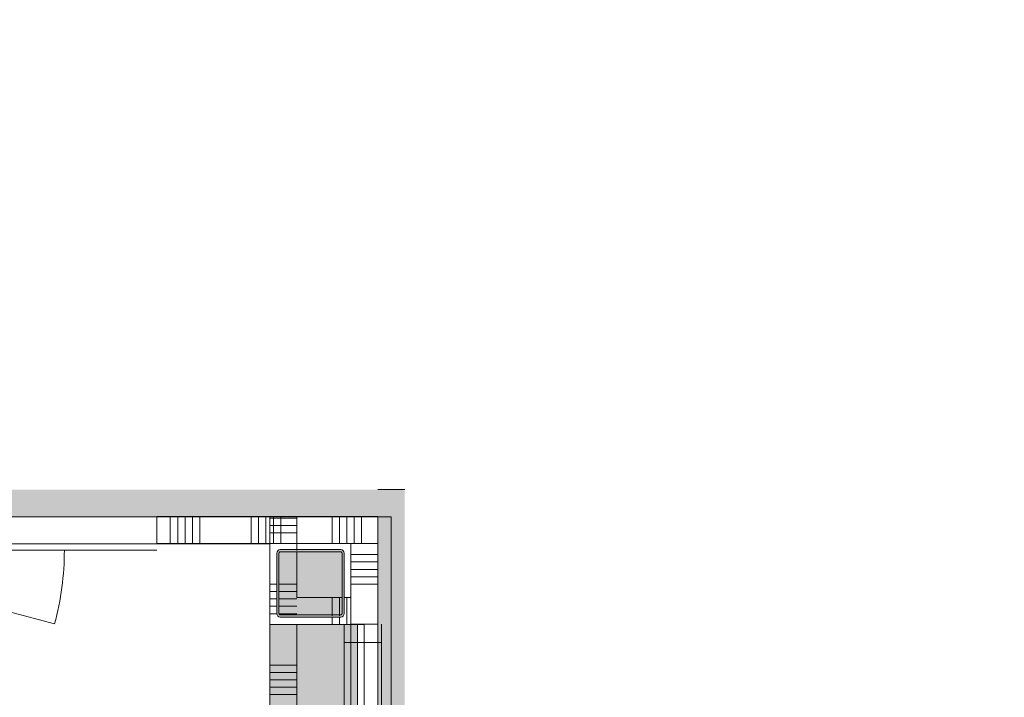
# Model space of a CAD drawing. Header units: millimetres. Extents: x -850 to 154668, y -24973 to 71030.
# Tile 35 of 212: x 60531 to 64185, y 8280 to 10794. Entities that reach past the tile are written whole.
import ezdxf

# ---------------------------------------------------------------- set-up
doc = ezdxf.new("R2010")
doc.units = ezdxf.units.MM
doc.header["$MEASUREMENT"] = 0
for name, color, linetype in [('Info Wandafwerking aanduiding', 7, 'Continuous'), ('Info Wandafwerking aanduiding Doorsnede-arcering', 7, 'Continuous'), ('New_22 NC Binnenwanden', 7, 'Continuous'), ('New_22 NC Binnenwanden Afdek-arcering', 7, 'Continuous'), ('New_22 NC Binnenwanden Deuren', 7, 'Continuous'), ('New_22 NC Binnenwanden Doorsnede-arcering', 7, 'Continuous'), ('New_22 NC Binnenwanden Laagscheidingslijnen', 7, 'Continuous'), ('New_22 NC Binnenwanden Ramen', 7, 'Continuous'), ('New_Z Ruimtefuncties Zone omranding', 7, 'Continuous'), ('S-COLS-____-OTLN.RVT S', 7, 'Continuous'), ('S-COLS-____-OTLN.RVT S 2D arcering', 7, 'Continuous')]:
    doc.layers.add(name, color=color, linetype=linetype)

# ---------------------------------------------------------------- blocks, each defined once
blk = doc.blocks.new('*X185')
at = {"layer": 'New_22 NC Binnenwanden Doorsnede-arcering', "color": 254, "linetype": 'Continuous', "lineweight": 0, "true_color": 0xe9ebeb}
for p, q in [((61560, 8945.1), (61460, 8945.1)), ((61560, 8917.7), (61460, 8917.7)), ((61560, 8890.3), (61460, 8890.3)), ((61485, 8700), (61460, 8700)), ((61485, 8672.6), (61460, 8672.6)), ((61485, 8645.1), (61460, 8645.1)), ((61485, 8617.7), (61460, 8617.7)), ((61485.3, 8590.3), (61460, 8590.3)), ((61560, 8400), (61460, 8400)), ((61560, 8372.6), (61460, 8372.6)), ((61560, 8345.1), (61460, 8345.1)), ((61560, 8317.7), (61460, 8317.7)), ((61560, 8290.3), (61460, 8290.3)), ((61560, 8100), (61460, 8100)), ((61560, 8072.6), (61460, 8072.6)), ((61560, 8045.1), (61460, 8045.1)), ((61560, 8017.7), (61460, 8017.7)), ((61560, 7990.3), (61460, 7990.3)), ((61560, 7800), (61460, 7800)), ((61560, 7772.6), (61460, 7772.6)), ((61560, 7745.1), (61460, 7745.1)), ((61560, 7717.7), (61460, 7717.7)), ((61560, 7690.3), (61460, 7690.3)), ((61560, 7500), (61460, 7500)), ((61560, 7472.6), (61460, 7472.6)), ((61560, 7445.1), (61460, 7445.1)), ((61560, 7417.7), (61460, 7417.7)), ((61560, 7390.3), (61460, 7390.3))]:
    blk.add_line(p, q, dxfattribs=at)
blk = doc.blocks.new('*X186')
at = {"layer": 'New_22 NC Binnenwanden Doorsnede-arcering', "color": 254, "linetype": 'Continuous', "lineweight": 0, "true_color": 0xe9ebeb}
for p, q in [((61560, 8700), (61493, 8700)), ((61560, 8672.6), (61493, 8672.6)), ((61560, 8645.1), (61493, 8645.1)), ((61560, 8617.7), (61493, 8617.7)), ((61560, 8590.3), (61493.3, 8590.3))]:
    blk.add_line(p, q, dxfattribs=at)
blk = doc.blocks.new('Wall_33_2', base_point=(61460, 1575))
at = {"layer": 'New_22 NC Binnenwanden', "color": 8, "linetype": 'Continuous', "lineweight": 0, "true_color": 0x778488, "flags": 128}
for points in [[(61460, 8950), (61560, 8950)], [(61460, 8950), (61460, 7379.2)], [(61560, 8825), (61560, 8950)], [(61560, 8650), (61560, 8817)], [(61560, 7850), (61560, 8550)]]:
    blk.add_lwpolyline(points, dxfattribs=at)
at = {"layer": 'New_22 NC Binnenwanden', "color": 8, "lineweight": 0, "true_color": 0x778488}
for name in ['*X185', '*X186']:
    blk.add_blockref(name, (0, 0), dxfattribs=at)
blk = doc.blocks.new('*X223')
at = {"layer": 'New_22 NC Binnenwanden Doorsnede-arcering', "color": 254, "linetype": 'Continuous', "lineweight": 0, "true_color": 0xe9ebeb}
for p, q in [((59590.3, 8916), (59590.3, 8950.8)), ((59590.3, 8850.8), (59590.3, 8916)), ((59617.7, 8916), (59617.7, 8950.8)), ((59617.7, 8850.8), (59617.7, 8916))]:
    blk.add_line(p, q, dxfattribs=at)
blk = doc.blocks.new('*X224')
at = {"layer": 'New_22 NC Binnenwanden Doorsnede-arcering', "color": 254, "linetype": 'Continuous', "lineweight": 0, "true_color": 0xe9ebeb}
for p, q in [((61090.3, 8916), (61090.3, 8950.8)), ((61090.3, 8850.8), (61090.3, 8916)), ((61117.7, 8916), (61117.7, 8950.8)), ((61117.7, 8850.8), (61117.7, 8916)), ((61145.1, 8916), (61145.1, 8950.8)), ((61145.1, 8850.8), (61145.1, 8916)), ((61172.6, 8916), (61172.6, 8950.8)), ((61172.6, 8850.8), (61172.6, 8916)), ((61200, 8916), (61200, 8950.8)), ((61200, 8850.8), (61200, 8916)), ((61390.3, 8916), (61390.3, 8950.8)), ((61390.3, 8850.8), (61390.3, 8916)), ((61417.7, 8916), (61417.7, 8950.8)), ((61417.7, 8850.8), (61417.7, 8916)), ((61445.1, 8916), (61445.1, 8950.8)), ((61445.1, 8850.8), (61445.1, 8916)), ((61472.6, 8916), (61472.6, 8950.8)), ((61472.6, 8850.8), (61472.6, 8916)), ((61500, 8916), (61500, 8950.8)), ((61500, 8850.8), (61500, 8916)), ((61690.3, 8916), (61690.3, 8950.8)), ((61690.3, 8850.8), (61690.3, 8916)), ((61717.7, 8916), (61717.7, 8950.8)), ((61717.7, 8850.8), (61717.7, 8916)), ((61745.1, 8916), (61745.1, 8950.8)), ((61745.1, 8850.8), (61745.1, 8916)), ((61772.6, 8916), (61772.6, 8950.8)), ((61772.6, 8863.4), (61772.6, 8916)), ((61800, 8916), (61800, 8950.8)), ((61800, 8890.8), (61800, 8916))]:
    blk.add_line(p, q, dxfattribs=at)
blk = doc.blocks.new('D1 zl1-b 22')
at = {"layer": 'New_22 NC Binnenwanden Deuren', "color": 1, "linetype": 'Continuous', "lineweight": 0}
for p, q in [((700, 0), (-321, 273.6)), ((-700, 0), (-357, 0)), ((700, 0), (-357, 0))]:
    blk.add_line(p, q, dxfattribs=at)
at = {"layer": 'New_22 NC Binnenwanden Deuren', "color": 7, "linetype": 'Continuous', "lineweight": 0}
for p, q in [((-700, -125), (-700, -25)), ((-700, -125), (-700, -25)), ((700, -125), (700, -25)), ((700, -125), (700, -25))]:
    blk.add_line(p, q, dxfattribs=at)
at = {"layer": 'New_22 NC Binnenwanden Deuren', "color": 1, "linetype": 'Continuous', "lineweight": 0}
blk.add_arc((700, 0), 1057, 165, 180, dxfattribs=at)
blk = doc.blocks.new('*X226')
at = {"layer": 'New_22 NC Binnenwanden Doorsnede-arcering', "color": 254, "linetype": 'Continuous', "lineweight": 0, "true_color": 0xe9ebeb}
for p, q in [((61800, 8850.8), (61800, 8890.8)), ((61772.6, 8850.8), (61772.6, 8863.4))]:
    blk.add_line(p, q, dxfattribs=at)
blk = doc.blocks.new('Wall_42_2', base_point=(59590.2, 8950.8))
at = {"layer": 'New_22 NC Binnenwanden', "color": 8, "linetype": 'Continuous', "lineweight": 0, "true_color": 0x778488}
for p, q in [((59640.2, 8950.8), (59640.2, 8850.8)), ((61040.2, 8950.8), (61040.2, 8850.8))]:
    blk.add_line(p, q, dxfattribs=at)
at = {"layer": 'New_22 NC Binnenwanden', "color": 8, "linetype": 'Continuous', "lineweight": 0, "true_color": 0x778488, "flags": 128}
for points in [[(59640.2, 8950.8), (59590.2, 8950.8)], [(59590.2, 8950.8), (59590.2, 8850.8)], [(61860, 8950.8), (61040.2, 8950.8)], [(61860, 8950.8), (61860, 8850.8)], [(59590.2, 8850.8), (59640.2, 8850.8)], [(61040.2, 8850.8), (61760, 8850.8)]]:
    blk.add_lwpolyline(points, dxfattribs=at)
at = {"layer": 'New_22 NC Binnenwanden Laagscheidingslijnen', "color": 8, "linetype": 'Continuous', "lineweight": 0, "true_color": 0x778488}
blk.add_line((61760, 8850.8), (61860, 8850.8), dxfattribs=at)
at = {"layer": 'New_22 NC Binnenwanden', "color": 8, "lineweight": 0, "true_color": 0x778488}
for name in ['*X223', '*X224', '*X226']:
    blk.add_blockref(name, (0, 0), dxfattribs=at)
at = {"layer": 'New_22 NC Binnenwanden Deuren', "color": 1, "linetype": 'Continuous', "lineweight": 0, "zscale": 1000, "rotation": 179.99999993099}
blk.add_blockref('D1 zl1-b 22', (60340.2, 8825.8), dxfattribs=at)
blk = doc.blocks.new('Slab_14_2', base_point=(61560, 7850))
at = {"layer": 'New_22 NC Binnenwanden', "color": 1, "linetype": 'Continuous', "lineweight": 0, "flags": 128}
blk.add_lwpolyline([(61560, 7850), (61810, 7850), (61810, 8550), (61560, 8550)], close=True, dxfattribs=at)
blk = doc.blocks.new('Slab_15_2', base_point=(61460, 7850))
at = {"layer": 'New_22 NC Binnenwanden Afdek-arcering', "linetype": 'Continuous', "lineweight": 0, "true_color": 0xffffff}
blk.add_hatch(color=7, dxfattribs=at).paths.add_polyline_path([(61460, 7850), (61785, 7850), (61785, 8550), (61460, 8550)])
at = {"layer": 'New_22 NC Binnenwanden', "color": 1, "linetype": 'Continuous', "lineweight": 0, "flags": 128}
blk.add_lwpolyline([(61460, 7850), (61785, 7850), (61785, 8550), (61460, 8550)], close=True, dxfattribs=at)
blk = doc.blocks.new('*X1276')
at = {"layer": 'New_22 NC Binnenwanden Doorsnede-arcering', "color": 254, "linetype": 'Continuous', "lineweight": 0, "true_color": 0xe9ebeb}
for p, q in [((61690.3, 8583), (61690.3, 8650)), ((61717.7, 8583), (61717.7, 8650))]:
    blk.add_line(p, q, dxfattribs=at)
blk = doc.blocks.new('*X1277')
at = {"layer": 'New_22 NC Binnenwanden Doorsnede-arcering', "color": 254, "linetype": 'Continuous', "lineweight": 0, "true_color": 0xe9ebeb}
for p, q in [((61745.1, 8559.3), (61745.1, 8650)), ((61690.3, 8559.3), (61690.3, 8575)), ((61690.3, 8550), (61690.3, 8559.3)), ((61717.7, 8559.3), (61717.7, 8575)), ((61717.7, 8550), (61717.7, 8559.3)), ((61745.1, 8550), (61745.1, 8559.3))]:
    blk.add_line(p, q, dxfattribs=at)
blk = doc.blocks.new('Wall_183_2', base_point=(61460, 8650))
at = {"layer": 'New_22 NC Binnenwanden', "color": 8, "linetype": 'Continuous', "lineweight": 0, "true_color": 0x778488, "flags": 128}
for points in [[(61727, 8650), (61560, 8650)], [(61760, 8650), (61735, 8650)], [(61760, 8650), (61760, 8550)], [(61560, 8550), (61760, 8550)]]:
    blk.add_lwpolyline(points, dxfattribs=at)
at = {"layer": 'New_22 NC Binnenwanden', "color": 8, "lineweight": 0, "true_color": 0x778488}
for name in ['*X1276', '*X1277']:
    blk.add_blockref(name, (0, 0), dxfattribs=at)
blk = doc.blocks.new('Wall_370_2', base_point=(61860, 2002.4))
at = {"layer": 'Info Wandafwerking aanduiding Doorsnede-arcering', "linetype": 'Continuous', "lineweight": 0}
for points in [[(61860, 8950.8), (61960, 8950.8), (61960, 9050.8)], [(61860, 9050.8), (61860, 8950.8), (61960, 9050.8)], [(61860, 8950.8), (61860, 2002.4), (61960, 2002.4), (61960, 8950.8)]]:
    blk.add_hatch(color=1, dxfattribs=at).paths.add_polyline_path(points)
at = {"layer": 'Info Wandafwerking aanduiding', "color": 9, "linetype": 'Continuous', "lineweight": 0, "flags": 128}
blk.add_lwpolyline([(61960, 9050.8), (61860, 9050.8)], dxfattribs=at)
blk = doc.blocks.new('Wall_371_2', base_point=(61860, 8950.8))
at = {"layer": 'Info Wandafwerking aanduiding Doorsnede-arcering', "linetype": 'Continuous', "lineweight": 0}
for points in [[(59690.2, 9050.8), (59590.2, 8950.8), (59690.2, 8950.8)], [(59590.2, 9050.8), (59590.2, 8950.8), (59690.2, 9050.8)], [(61860, 9050.8), (59690.2, 9050.8), (59690.2, 8950.8), (61860, 8950.8)]]:
    blk.add_hatch(color=1, dxfattribs=at).paths.add_polyline_path(points)
at = {"layer": 'Info Wandafwerking aanduiding', "color": 9, "linetype": 'Continuous', "lineweight": 0, "flags": 128}
blk.add_lwpolyline([(59590.2, 8950.8), (59590.2, 9050.8)], dxfattribs=at)
blk = doc.blocks.new('Column 269[109]_2', base_point=(0.5, 3))
at = {"layer": 'S-COLS-____-OTLN.RVT S 2D arcering', "linetype": 'Continuous', "lineweight": 0, "true_color": 0x778488}
h = blk.add_hatch(color=8, dxfattribs=at)
h.paths.add_polyline_path([(61485.5, 8591), (61486.5, 8586), (61489.3, 8581.8), (61493.5, 8578.9), (61498.5, 8578), (61722.5, 8578), (61727.5, 8578.9), (61731.7, 8581.8), (61734.5, 8586), (61735.5, 8591), (61735.5, 8815), (61734.5, 8819.9), (61731.7, 8824.1), (61727.5, 8827), (61722.5, 8828), (61498.5, 8828), (61493.5, 8827), (61489.3, 8824.1), (61486.5, 8819.9), (61485.5, 8815)])
h.paths.add_polyline_path([(61722.5, 8586), (61498.5, 8586), (61496.6, 8586.3), (61495, 8587.4), (61493.9, 8589), (61493.5, 8591), (61493.5, 8815), (61493.9, 8816.9), (61495, 8818.5), (61496.6, 8819.6), (61498.5, 8820), (61722.5, 8820), (61724.4, 8819.6), (61726.1, 8818.5), (61727.1, 8816.9), (61727.5, 8815), (61727.5, 8591), (61727.1, 8589), (61726.1, 8587.4), (61724.4, 8586.3)], flags=0)
blk.add_hatch(color=8, dxfattribs=at).paths.add_polyline_path([(61722.5, 8820), (61498.5, 8820), (61496.6, 8819.6), (61495, 8818.5), (61493.9, 8816.9), (61493.5, 8815), (61493.5, 8591), (61493.9, 8589), (61495, 8587.4), (61496.6, 8586.3), (61498.5, 8586), (61722.5, 8586), (61724.4, 8586.3), (61726.1, 8587.4), (61727.1, 8589), (61727.5, 8591), (61727.5, 8815), (61727.1, 8816.9), (61726.1, 8818.5), (61724.4, 8819.6)])
at = {"layer": 'S-COLS-____-OTLN.RVT S', "color": 1, "linetype": 'Continuous', "lineweight": 0}
for p, q in [((61486.5, 8819.9), (61485.5, 8815)), ((61485.5, 8815), (61485.5, 8591)), ((61489.3, 8824.1), (61486.5, 8819.9)), ((61493.5, 8827), (61489.3, 8824.1)), ((61498.5, 8828), (61493.5, 8827)), ((61493.5, 8815), (61493.9, 8816.9)), ((61493.5, 8591), (61493.5, 8815)), ((61493.9, 8816.9), (61495, 8818.5)), ((61495, 8818.5), (61496.6, 8819.6)), ((61496.6, 8819.6), (61498.5, 8820)), ((61722.5, 8828), (61498.5, 8828)), ((61498.5, 8820), (61722.5, 8820)), ((61727.5, 8827), (61722.5, 8828)), ((61722.5, 8820), (61724.4, 8819.6)), ((61724.4, 8819.6), (61726.1, 8818.5)), ((61726.1, 8818.5), (61727.1, 8816.9)), ((61727.1, 8816.9), (61727.5, 8815)), ((61731.7, 8824.1), (61727.5, 8827)), ((61727.5, 8815), (61727.5, 8591)), ((61734.5, 8819.9), (61731.7, 8824.1)), ((61735.5, 8815), (61734.5, 8819.9)), ((61735.5, 8591), (61735.5, 8815)), ((61485.5, 8591), (61486.5, 8586)), ((61486.5, 8586), (61489.3, 8581.8)), ((61493.9, 8589), (61493.5, 8591)), ((61495, 8587.4), (61493.9, 8589)), ((61496.6, 8586.3), (61495, 8587.4)), ((61498.5, 8586), (61496.6, 8586.3)), ((61722.5, 8586), (61498.5, 8586)), ((61724.4, 8586.3), (61722.5, 8586)), ((61726.1, 8587.4), (61724.4, 8586.3)), ((61727.1, 8589), (61726.1, 8587.4)), ((61727.5, 8591), (61727.1, 8589)), ((61731.7, 8581.8), (61734.5, 8586)), ((61734.5, 8586), (61735.5, 8591)), ((61489.3, 8581.8), (61493.5, 8578.9)), ((61493.5, 8578.9), (61498.5, 8578)), ((61498.5, 8578), (61722.5, 8578)), ((61722.5, 8578), (61727.5, 8578.9)), ((61727.5, 8578.9), (61731.7, 8581.8))]:
    blk.add_line(p, q, dxfattribs=at)
blk = doc.blocks.new('*X2460')
at = {"layer": 'New_22 NC Binnenwanden Doorsnede-arcering', "color": 254, "linetype": 'Continuous', "lineweight": 0, "true_color": 0xe9ebeb}
for p, q in [((61760, 8809.7), (61860, 8809.7)), ((61760, 8782.3), (61860, 8782.3)), ((61760, 8754.9), (61860, 8754.9)), ((61760, 8727.4), (61860, 8727.4)), ((61760, 8700), (61860, 8700))]:
    blk.add_line(p, q, dxfattribs=at)
blk = doc.blocks.new('R1 22_16')
at = {"layer": 'New_22 NC Binnenwanden Ramen', "color": 1, "linetype": 'Continuous', "lineweight": 0}
for p, q in [((-350, 0), (-283, 0)), ((-283, 0), (-283, -139)), ((-283, 0), (283, 0)), ((283, -139), (283, 0)), ((283, 0), (350, 0)), ((-283, -139), (-350, -139)), ((283, -139), (-283, -139)), ((350, -139), (283, -139))]:
    blk.add_line(p, q, dxfattribs=at)
at = {"layer": 'New_22 NC Binnenwanden Ramen', "color": 9, "linetype": 'Continuous', "lineweight": 0}
for p, q in [((-350, -14), (350, -14)), ((-350, -114), (350, -114))]:
    blk.add_line(p, q, dxfattribs=at)
at = {"layer": 'New_22 NC Binnenwanden Ramen', "color": 7, "linetype": 'Continuous', "lineweight": 0}
for p, q in [((-350, -14), (-350, -114)), ((-350, -14), (-350, -114)), ((350, -14), (350, -114)), ((350, -14), (350, -114))]:
    blk.add_line(p, q, dxfattribs=at)
blk = doc.blocks.new('Wall_481_2', base_point=(61860, 8950.8))
at = {"layer": 'New_22 NC Binnenwanden', "color": 8, "linetype": 'Continuous', "lineweight": 0, "true_color": 0x778488}
blk.add_line((61860, 8551), (61760, 8551), dxfattribs=at)
at = {"layer": 'New_22 NC Binnenwanden', "color": 8, "linetype": 'Continuous', "lineweight": 0, "true_color": 0x778488, "flags": 128}
for points in [[(61760, 8850.8), (61760, 8551)], [(61860, 8551), (61860, 8850.8)]]:
    blk.add_lwpolyline(points, dxfattribs=at)
at = {"layer": 'New_22 NC Binnenwanden Laagscheidingslijnen', "color": 8, "linetype": 'Continuous', "lineweight": 0, "true_color": 0x778488}
blk.add_line((61760, 8850.8), (61860, 8850.8), dxfattribs=at)
at = {"layer": 'New_22 NC Binnenwanden', "color": 8, "lineweight": 0, "true_color": 0x778488}
blk.add_blockref('*X2460', (0, 0), dxfattribs=at)
at = {"layer": 'New_22 NC Binnenwanden Ramen', "color": 1, "linetype": 'Continuous', "lineweight": 0, "xscale": -1, "zscale": 1000, "rotation": 270.0000000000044}
blk.add_blockref('R1 22_16', (61874, 8201), dxfattribs=at)

msp = doc.modelspace()

# ---------------------------------------------------------------- linework, layer by layer
at = {"layer": 'New_Z Ruimtefuncties Zone omranding', "color": 41, "linetype": 'Continuous', "lineweight": 0, "true_color": 0xffdd55, "flags": 128}
msp.add_lwpolyline([(71960.3, 20054.3), (64160.1, 20054.4), (64160, 24842.4, 0.414209), (62984.6, 26210), (61360.2, 26210), (57735.2, 26210.1), (53735.2, 26210.1), (51410.2, 26210.1), (51410.1, 20204.5, -0.416687), (52525.1, 21310.1), (60760.1, 21310, -0.414214), (61860.1, 20210), (61860, 12150, -0.414214), (60770.4, 11050), (59590.2, 11050.1), (59590.2, 8950), (61910, 8950), (61909.9, 1975.4), (62210.1, 1975.4), (73359.9, 1975.2)], format="xyb", dxfattribs=at)
at = {"layer": 'New_Z Ruimtefuncties Zone omranding', "color": 40, "linetype": 'Continuous', "lineweight": 0, "true_color": 0xffce00, "flags": 128}
msp.add_lwpolyline([(53510, 8575), (53510, 8050.1), (53510, 6550.1), (53510, 275), (53735, 275), (53735, 0), (57720, 0), (57720, 275), (57970, 275), (57970, 0), (61760, 0), (61760, 2000.4), (61460, 2000.4), (61460, 8849.2), (57920, 8849.2), (57920, 11050), (53510, 11050)], close=True, dxfattribs=at)

# ---------------------------------------------------------------- block references
at = {"layer": 'Info Wandafwerking aanduiding', "color": 1, "lineweight": 0}
for name, p in [('Wall_371_2', (61860, 8950.8)), ('Wall_370_2', (61860, 2002.4))]:
    msp.add_blockref(name, p, dxfattribs=at)
at = {"layer": 'New_22 NC Binnenwanden', "color": 8, "lineweight": 0, "true_color": 0x778488}
for name, p in [('Wall_42_2', (59590.2, 8950.8)), ('Wall_33_2', (61460, 1575)), ('Wall_481_2', (61860, 8950.8)), ('Wall_183_2', (61460, 8650))]:
    msp.add_blockref(name, p, dxfattribs=at)
at = {"layer": 'New_22 NC Binnenwanden', "color": 1, "linetype": 'Continuous', "lineweight": 0}
for name, p in [('Slab_15_2', (61460, 7850)), ('Slab_14_2', (61560, 7850))]:
    msp.add_blockref(name, p, dxfattribs=at)
at = {"layer": 'S-COLS-____-OTLN.RVT S', "color": 1, "linetype": 'Continuous', "lineweight": 0}
msp.add_blockref('Column 269[109]_2', (0.5, 3), dxfattribs=at)

doc.saveas('drawing.dxf')
